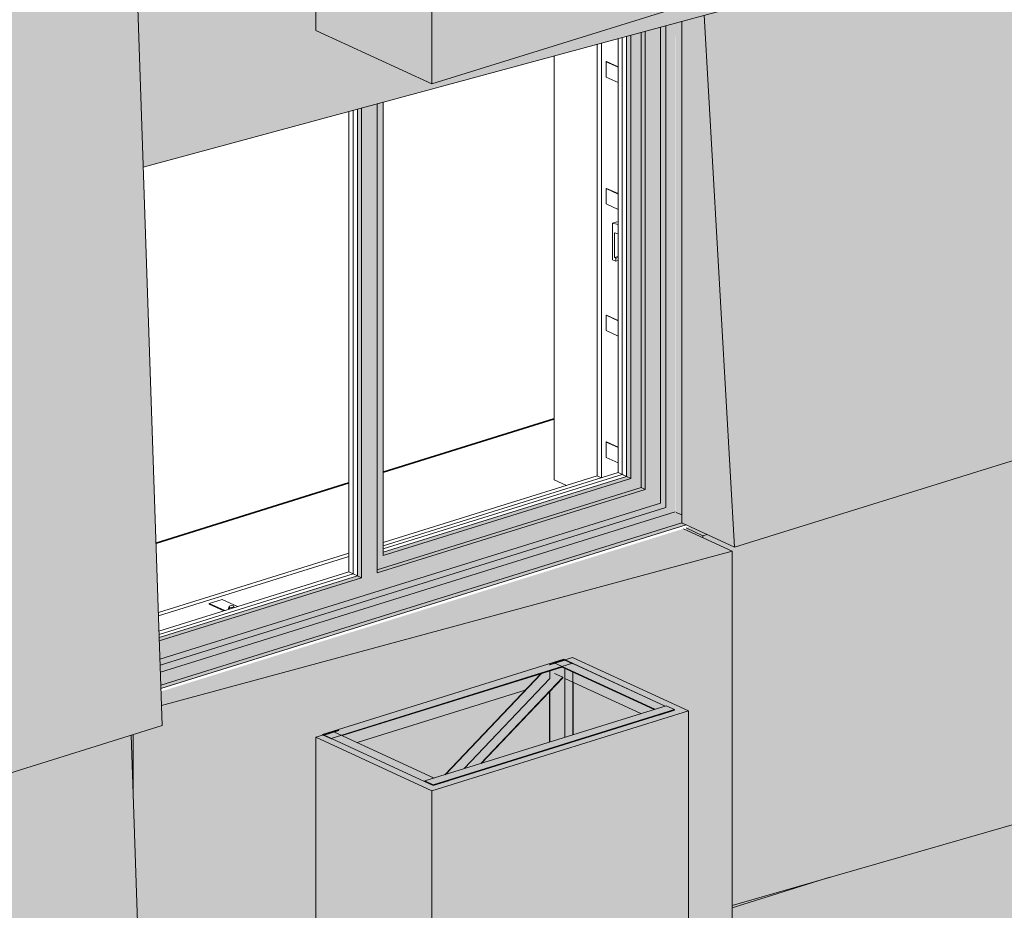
# Model space of a CAD drawing. Header units: millimetres. Extents: x -8357841 to -8326977, y -719205 to 18175.
# Tile 15 of 35: x -8336402 to -8333438, y -710086 to -707404. Entities that reach past the tile are written whole.
import ezdxf

# ---------------------------------------------------------------- set-up
doc = ezdxf.new("R2010")
doc.units = ezdxf.units.MM
for name, color, linetype, lineweight in [('Каркас_Импост', 7, 'Continuous', 18), ('Монтажный зазор', 7, 'Continuous', 18), ('Обобщенные модели', 7, 'Continuous', 18), ('Окна', 7, 'Continuous', 18), ('Остекление', 7, 'Continuous', 18), ('Стены', 7, 'Continuous', 18)]:
    doc.layers.add(name, color=color, linetype=linetype, lineweight=lineweight)

# ---------------------------------------------------------------- blocks, each defined once
blk = doc.blocks.new('Корп 1_Кассеты трапецевидные - Корп 1_Кассеты трапецевидные_Цвет 4-21129530-Корпус 2_ Фрагмент 1')
at = {"layer": 'Обобщенные модели', "true_color": 0xcbd0cc}
for points in [[(-9253714, -707121.8), (-9251911.6, -706633.4), (-9252056.3, -706566.8), (-9252087, -706576.4), (-9252085.7, -706576.9), (-9252056.1, -706567.9), (-9251914.8, -706633.6), (-9253714, -707120.6), (-9253760.4, -707098.9), (-9253731.4, -707089.8), (-9253732.6, -707089.2), (-9253763.5, -707098.9), (-9253731.4, -707113.7)], [(-9252085.7, -706650.8), (-9252085.7, -706650.3), (-9252085.7, -706576.9), (-9252087, -706576.4), (-9252086.7, -706650.3)], [(-9252056.3, -706671.9), (-9251914.2, -706633.4), (-9252056.3, -706567.8), (-9252056.3, -706657.4)], [(-9253714, -707127.7), (-9253714, -707121.8), (-9253763.5, -707098.9), (-9253763.5, -707104.9), (-9253714.3, -707127.5)]]:
    blk.add_hatch(color=254, dxfattribs=at).paths.add_polyline_path(points)
h = blk.add_hatch(color=254, dxfattribs=at)
h.paths.add_polyline_path([(-9253731.4, -707112.5), (-9253731.4, -707089.8), (-9253760.7, -707099), (-9253752.1, -707103)])
h.paths.add_polyline_path([(-9252085.7, -706679.8), (-9252056.3, -706671.9), (-9252056.3, -706567.8), (-9252085.7, -706576.9), (-9252085.7, -706666.5)])
h = blk.add_hatch(color=254, dxfattribs=at)
h.paths.add_polyline_path([(-9253683.4, -707848.2), (-9251911.2, -707368.3), (-9251911.2, -706633.6), (-9253714, -707121.8), (-9253714, -707127.7), (-9253707.7, -707130.6), (-9253684.8, -707806.1)])
h.paths.add_polyline_path([(-9252814.7, -707597.8), (-9253163.8, -707436.6), (-9253163.8, -707014.1), (-9253095.9, -706993), (-9253094.5, -706993.6), (-9253094.5, -707028.2), (-9253022, -707061.7), (-9253022.8, -707060), (-9253020.4, -707060), (-9252989.2, -707074.3), (-9252959.8, -707065.2), (-9252958.3, -707065.9), (-9252949.5, -707084.6), (-9252763.2, -706889.2), (-9252705.6, -706871.3), (-9252680.2, -706883), (-9252902.4, -707116.9), (-9252835.9, -707147.5), (-9252833.1, -707147.5), (-9252821.4, -707153), (-9252531.9, -707062.8), (-9252546.2, -707056.2), (-9252543.5, -707055.3), (-9252528.7, -707061.7), (-9252460.8, -707040.6), (-9252460.8, -706795), (-9252391.2, -706773.3), (-9252042.1, -706934.5), (-9252042.1, -707357), (-9252525.9, -707507.8)])
at = {"layer": 'Обобщенные модели', "lineweight": 35}
for p, q in [((-9252056.1, -706566.7), (-9252087, -706576.4)), ((-9252087, -706576.4), (-9252085.7, -706576.9)), ((-9252085.7, -706576.9), (-9252056.3, -706567.8)), ((-9252056.3, -706567.8), (-9251914.2, -706633.4)), ((-9251911.2, -706633.6), (-9252056.1, -706566.7)), ((-9253714, -707121.8), (-9251911.2, -706633.6)), ((-9251914.2, -706633.4), (-9253713.7, -707120.7)), ((-9253732.6, -707089.2), (-9253763.5, -707098.9)), ((-9253763.5, -707098.9), (-9253714, -707121.8)), ((-9253760.7, -707099), (-9253731.4, -707089.8)), ((-9253713.7, -707120.7), (-9253760.7, -707099)), ((-9253731.4, -707089.8), (-9253732.6, -707089.2))]:
    blk.add_line(p, q, dxfattribs=at)
at = {"layer": 'Обобщенные модели'}
for p, q in [((-9252087, -706650.2), (-9252087, -706576.4)), ((-9252085.7, -706679.9), (-9252085.7, -706576.9)), ((-9252056.3, -706567.8), (-9252056.3, -706672)), ((-9251911.2, -706633.6), (-9251911.2, -707368.3)), ((-9253763.5, -707098.9), (-9253763.5, -707105)), ((-9253731.4, -707089.8), (-9253731.4, -707112.5)), ((-9253714, -707127.7), (-9253714, -707121.8)), ((-9251911.2, -707368.3), (-9253683.4, -707848.2))]:
    blk.add_line(p, q, dxfattribs=at)
blk = doc.blocks.new('Корп 1_Кассеты трапецевидные - Корп 1_Кассеты трапецевидные_Цвет 5-21203229-Корпус 2_ Фрагмент 1')
at = {"layer": 'Обобщенные модели', "true_color": 0xb4b8b0}
blk.add_hatch(color=253, dxfattribs=at).paths.add_polyline_path([(-9254615.3, -709837.8), (-9253626.4, -709529.5), (-9253707.7, -707130.6), (-9254696.7, -707438.8), (-9254696.5, -707444.7), (-9254621.6, -707479.3), (-9254621.6, -708214), (-9254669.9, -708227.8), (-9254617.1, -709786.6)])
at = {"layer": 'Обобщенные модели'}
for p, q in [((-9253707.7, -707130.6), (-9253626.4, -709529.5)), ((-9253626.4, -709529.5), (-9254615.3, -709837.8))]:
    blk.add_line(p, q, dxfattribs=at)
blk = doc.blocks.new('Корп 1_Кассеты трапецевидные - Корп 1_Кассеты трапецевидные_Цвет 5-21122004-Корпус 2_ Фрагмент 1')
at = {"layer": 'Обобщенные модели', "true_color": 0xb4b8b0}
blk.add_hatch(color=253, dxfattribs=at).paths.add_polyline_path([(-9254615.3, -712611.8), (-9253626.4, -712303.6), (-9253719.4, -709558.5), (-9254615.3, -709837.8), (-9254701, -709798.2), (-9254710.6, -709801.2), (-9254710.3, -709809), (-9254621.6, -709849.9), (-9254621.6, -710988), (-9254669.9, -711001.8), (-9254617.2, -712554.1)])
at = {"layer": 'Обобщенные модели'}
blk.add_line((-9253719.4, -709558.5), (-9253626.4, -712303.6), dxfattribs=at)
blk = doc.blocks.new('Корп 1_Кассеты трапецевидные - Корп 1_Кассеты трапецевидные_Цвет 4-21129531-Корпус 2_ Фрагмент 1')
at = {"layer": 'Обобщенные модели', "true_color": 0xcbd0cc}
for points in [[(-9253628.5, -709469.3), (-9251911.2, -709004.2), (-9252057.4, -708936.8), (-9253629.9, -709426.8), (-9253628.7, -709463.3)], [(-9253714, -709719.9), (-9253714, -709556.8), (-9253719.4, -709558.5), (-9253715.4, -709678.1)]]:
    blk.add_hatch(color=254, dxfattribs=at).paths.add_polyline_path(points)
h = blk.add_hatch(color=254, dxfattribs=at)
h.paths.add_polyline_path([(-9253683.4, -710622.2), (-9251911.2, -710142.3), (-9251911.2, -709004.2), (-9253628.5, -709469.3), (-9253626.4, -709529.5), (-9253714, -709556.8), (-9253714, -709719.9), (-9253685.9, -710546.2)])
h.paths.add_polyline_path([(-9252814.7, -710373.6), (-9253163.8, -710212.4), (-9253163.8, -709564.7), (-9253143.5, -709557.5), (-9253143.5, -709556.2), (-9252417.2, -709329.9), (-9252414.4, -709331.2), (-9252391.2, -709324), (-9252042.1, -709485.1), (-9252042.1, -710132.8), (-9252679.7, -710331.5)])
h.paths.add_polyline_path([(-9252807.7, -709687.3), (-9252775.6, -709677.3), (-9252533.7, -709422.8), (-9253039.4, -709580.4), (-9252810.5, -709686)])
h.paths.add_polyline_path([(-9252664.9, -709642.8), (-9252460.8, -709579.2), (-9252460.8, -709428), (-9252636, -709612.4)])
at = {"layer": 'Обобщенные модели'}
for p, q in [((-9251911.2, -709004.2), (-9252057.4, -708936.8)), ((-9253628.5, -709469.3), (-9251911.2, -709004.2)), ((-9251911.2, -709004.2), (-9251911.2, -710142.3)), ((-9253714, -709719.9), (-9253714, -709556.8)), ((-9251911.2, -710142.3), (-9253683.4, -710622.2))]:
    blk.add_line(p, q, dxfattribs=at)
blk = doc.blocks.new('Корп 1_Кассеты трапецевидные - Корп 1_Кассеты трапецевидные_Цвет 2-21129603-Корпус 2_ Фрагмент 1')
at = {"layer": 'Обобщенные модели', "true_color": 0x51565c}
for points in [[(-9251903.3, -711768.4), (-9250914.4, -711460.1), (-9251008.8, -709811.4), (-9251647, -709995.6), (-9251911.2, -710077.9), (-9251911.2, -710142.3), (-9251995.2, -710165), (-9251906.7, -711709.2)], [(-9251911.2, -710077.9), (-9251647, -709994.8), (-9251911.2, -710070.8)], [(-9251903.3, -711768.4), (-9251995.2, -710165), (-9252062.1, -710183.2), (-9252062.1, -711695.1), (-9251909.8, -711765.4)]]:
    blk.add_hatch(color=251, dxfattribs=at).paths.add_polyline_path(points)
at = {"layer": 'Обобщенные модели'}
for p, q in [((-9251008.8, -709811.4), (-9250914.4, -711460.1)), ((-9251911.2, -710077.9), (-9251617, -709986.2)), ((-9251903.3, -711768.4), (-9251995.2, -710165)), ((-9252062.1, -710183.2), (-9252062.1, -711695.1)), ((-9250914.4, -711460.1), (-9251903.3, -711768.4)), ((-9252062.1, -711695.1), (-9252060.8, -711695.7)), ((-9252060.8, -711695.7), (-9251903.3, -711768.4))]:
    blk.add_line(p, q, dxfattribs=at)
blk = doc.blocks.new('Корп 1_Кассеты трапецевидные - Корп 1_Кассеты трапецевидные_Цвет 2-V79-Корпус 2_ Фрагмент 1')
at = {"layer": 'Обобщенные модели', "true_color": 0x51565c}
for points in [[(-9251903.3, -708992.5), (-9250914.4, -708684.3), (-9251008.7, -707037.4), (-9251693.1, -707234.1), (-9251911.2, -707302.1), (-9251911.2, -707368.3), (-9251995.1, -707391), (-9251906.8, -708931.4)], [(-9251911.2, -707302.1), (-9251693.1, -707234.1), (-9251911.2, -707296.8)], [(-9251903.3, -708992.5), (-9251995.1, -707391), (-9252062.1, -707409.2), (-9252062.1, -708919.2), (-9252049.5, -708925), (-9252048.9, -708925.3), (-9251909.8, -708989.5)]]:
    blk.add_hatch(color=251, dxfattribs=at).paths.add_polyline_path(points)
at = {"layer": 'Обобщенные модели'}
for p, q in [((-9251008.7, -707037.4), (-9250914.4, -708684.3)), ((-9251911.2, -707302.1), (-9251693.1, -707234.1)), ((-9252062.1, -707409.2), (-9252062.1, -708919.2)), ((-9251903.3, -708992.5), (-9251995.1, -707391)), ((-9250914.4, -708684.3), (-9251903.3, -708992.5)), ((-9252062.1, -708919.2), (-9252060.8, -708919.8)), ((-9252060.8, -708919.8), (-9252049.5, -708925)), ((-9252049.5, -708925), (-9251903.3, -708992.5))]:
    blk.add_line(p, q, dxfattribs=at)
blk = doc.blocks.new('Корп 1_Кассеты трапецевидные - Корп 1_Кассеты трапецевидные_Цвет 3-21129536-Корпус 2_ Фрагмент 1')
at = {"layer": 'Обобщенные модели', "true_color": 0x5d6970}
h = blk.add_hatch(color=251, dxfattribs=at)
h.paths.add_polyline_path([(-9251998.6, -708957.8), (-9251986.9, -708953.9), (-9252037.5, -708930.6), (-9252049.5, -708934.3), (-9252018.7, -708948.5)])
h.paths.add_polyline_path([(-9250916.5, -708646.8), (-9249381.7, -708205.8), (-9249514.8, -708144.3), (-9250920.2, -708582.3), (-9250917.3, -708632.9)])
h = blk.add_hatch(color=251, dxfattribs=at)
h.paths.add_polyline_path([(-9251911.2, -710070.8), (-9249381.7, -709343.9), (-9249381.7, -709301.8), (-9249994.7, -709492.9), (-9250343.8, -709331.7), (-9250343.8, -708684), (-9250323.5, -708676.8), (-9250323.5, -708675.5), (-9249597.2, -708449.1), (-9249594.4, -708450.4), (-9249571.2, -708443.2), (-9249381.7, -708530.7), (-9249381.7, -708205.8), (-9250916.5, -708646.8), (-9250914.4, -708684.3), (-9251903.3, -708992.5), (-9251986.3, -708954.2), (-9251998.6, -708957.8), (-9251998.6, -708963.9), (-9251911.2, -709004.2), (-9251911.2, -710003.6)])
h.paths.add_polyline_path([(-9249987.7, -708806.6), (-9249955.6, -708796.6), (-9249713.7, -708542), (-9250219.4, -708699.6), (-9249990.5, -708805.2)])
h.paths.add_polyline_path([(-9249844.9, -708762.1), (-9249640.8, -708698.5), (-9249640.8, -708547.2), (-9249696.8, -708606.2)])
blk.add_hatch(color=251, dxfattribs=at).paths.add_polyline_path([(-9251998.6, -708963.9), (-9251998.6, -708957.8), (-9252049.5, -708934.3), (-9252049.5, -708940.4), (-9252006.3, -708960.3)])
at = {"layer": 'Обобщенные модели', "lineweight": 35}
for p, q in [((-9249514.8, -708144.3), (-9249381.7, -708205.8)), ((-9249381.7, -708205.8), (-9249381.7, -708530.7)), ((-9249381.7, -709301.8), (-9249381.7, -709343.9))]:
    blk.add_line(p, q, dxfattribs=at)
at = {"layer": 'Обобщенные модели'}
for p, q in [((-9250916.5, -708646.8), (-9249381.7, -708205.8)), ((-9252049.5, -708934.3), (-9251998.6, -708957.8)), ((-9251998.6, -708957.8), (-9251986.3, -708954.2)), ((-9251998.6, -708963.9), (-9251998.6, -708957.8)), ((-9249381.7, -709343.9), (-9251911.2, -710070.8))]:
    blk.add_line(p, q, dxfattribs=at)
blk = doc.blocks.new('okna_rehau_dvupolnoe - 2310х1800 _створка и глухое_-V80-Корпус 2_ Фрагмент 1')
at = {"layer": 'Окна', "true_color": 0x373f43}
for points in [[(-9253633.2, -709329.2), (-9252126, -708859.4), (-9252126, -707426.5), (-9252172.4, -707439), (-9252172.4, -708818.4), (-9252979.7, -709070), (-9252979.7, -707657.7), (-9253026.1, -707670.2), (-9253026.1, -709084.4), (-9253635.1, -709274.2), (-9253633.2, -709328)], [(-9253632.6, -709347.5), (-9252110.6, -708873), (-9252110.6, -707422.3), (-9252126, -707426.5), (-9252126.6, -708859.6), (-9253633.2, -709329.8), (-9253633, -709335.2)], [(-9252979.7, -709060.2), (-9252185.1, -708812.5), (-9252185.1, -707442.5), (-9252216, -707450.8), (-9252216, -708785.1), (-9252961.5, -709017.5), (-9252961.5, -707652.7), (-9252979.7, -707657.7), (-9252979.7, -709059.6)], [(-9252172.4, -708818.4), (-9252172.4, -707439), (-9252185.1, -707442.5), (-9252185.1, -708812.5), (-9252174.9, -708817.2)], [(-9252216, -708785.1), (-9252216, -707450.8), (-9252228.7, -707454.3), (-9252228.7, -708779.3), (-9252219.3, -708783.6)], [(-9253026.1, -709084.4), (-9253026.1, -707670.2), (-9253038.8, -707673.7), (-9253038.8, -709078.6), (-9253030.3, -709082.5)], [(-9252961.5, -709017.5), (-9252216, -708785.1), (-9252228.7, -708779.3), (-9252961.5, -709007.7), (-9252961.5, -709011.6)]]:
    blk.add_hatch(color=149, dxfattribs=at).paths.add_polyline_path(points)
h = blk.add_hatch(color=149, dxfattribs=at)
h.paths.add_polyline_path([(-9253635.1, -709274.2), (-9253026.1, -709084.4), (-9253038.8, -709078.6), (-9253635.4, -709264.5), (-9253635.3, -709266.7)])
h.paths.add_polyline_path([(-9252979.7, -709070), (-9252172.4, -708818.4), (-9252185.1, -708812.5), (-9252979.7, -709060.2), (-9252979.7, -709067)])
at = {"layer": 'Каркас_Импост'}
for p, q in [((-9252185.1, -708812.5), (-9252185.1, -707442.5)), ((-9252172.4, -708818.4), (-9252172.4, -707439)), ((-9252126, -707426.5), (-9252126, -708859.4)), ((-9252216, -707450.8), (-9252216, -708785.1)), ((-9253026.1, -709084.4), (-9253026.1, -707670.2)), ((-9252979.7, -709070), (-9252979.7, -707657.7)), ((-9252961.5, -707652.7), (-9252961.5, -709017.5)), ((-9252961.5, -709017.5), (-9252216, -708785.1)), ((-9252216, -708785.1), (-9252228.7, -708779.3)), ((-9252979.7, -709060.2), (-9252185.1, -708812.5)), ((-9252979.7, -709070), (-9252172.4, -708818.4)), ((-9252172.4, -708818.4), (-9252185.1, -708812.5)), ((-9252126, -708859.4), (-9253633.2, -709329.2)), ((-9253635.1, -709274.2), (-9253026.1, -709084.4)), ((-9253038.8, -709078.6), (-9253026.1, -709084.4))]:
    blk.add_line(p, q, dxfattribs=at)
at = {"layer": 'Каркас_Импост', "color": 250, "true_color": 0x212527}
for p, q in [((-9252254.1, -708767.5), (-9252254.1, -707461.2)), ((-9253064.2, -707680.5), (-9253064.2, -709066.8)), ((-9252270.7, -708016.7), (-9252258.3, -708012.8)), ((-9252270.7, -708016.7), (-9252254.1, -708020.7)), ((-9252270.7, -708126.8), (-9252270.7, -708016.7)), ((-9252254.1, -708013.8), (-9252258.3, -708012.8)), ((-9252254.1, -708048.5), (-9252264.4, -708046)), ((-9252264.4, -708120.4), (-9252264.4, -708046)), ((-9252264.4, -708120.4), (-9252254.1, -708117.2)), ((-9252261.2, -708121.9), (-9252264.4, -708120.4)), ((-9252254.1, -708119.7), (-9252261.2, -708121.9)), ((-9252261.2, -708131.2), (-9252261.2, -708121.9)), ((-9252270.7, -708126.8), (-9252261.2, -708131.2)), ((-9252261.2, -708131.2), (-9252254.1, -708128.9)), ((-9252961.5, -708988), (-9252254.1, -708767.5)), ((-9252228.7, -708779.3), (-9252254.1, -708767.5)), ((-9253064.2, -709066.8), (-9253636.1, -709245.1)), ((-9253064.2, -709066.8), (-9253038.8, -709078.6))]:
    blk.add_line(p, q, dxfattribs=at)
at = {"layer": 'Монтажный зазор'}
for p, q in [((-9252126, -707426.5), (-9252126, -708859.4)), ((-9252110.6, -708873.1), (-9252110.6, -707422.3)), ((-9252126, -708859.4), (-9253633.2, -709329.2)), ((-9253632.6, -709347.5), (-9252110.6, -708873.1))]:
    blk.add_line(p, q, dxfattribs=at)
at = {"layer": 'Остекление', "color": 250, "true_color": 0x212527}
for p, q in [((-9252241.4, -707457.7), (-9252241.4, -708773.4)), ((-9253051.5, -707677.1), (-9253051.5, -709072.7)), ((-9252241.4, -708773.4), (-9252961.5, -708997.8)), ((-9252241.4, -708773.4), (-9252228.7, -708779.3)), ((-9253051.5, -709072.7), (-9253635.7, -709254.8)), ((-9253051.5, -709072.7), (-9253038.8, -709078.6))]:
    blk.add_line(p, q, dxfattribs=at)
at = {"layer": 'Остекление'}
for p, q in [((-9252228.7, -708779.3), (-9252228.7, -707454.3)), ((-9253038.8, -709078.6), (-9253038.8, -707673.7)), ((-9252961.5, -709007.7), (-9252228.7, -708779.3)), ((-9253635.4, -709264.5), (-9253038.8, -709078.6))]:
    blk.add_line(p, q, dxfattribs=at)
blk = doc.blocks.new('Корзинка под кондиционер - Корзинка под кондиционер-21323725-Корпус 2_ Фрагмент 1')
at = {"layer": 'Обобщенные модели', "true_color": 0xcbd0cc}
for points in [[(-9252814.7, -707175.3), (-9252042.1, -706934.5), (-9252391.2, -706773.3), (-9252414.4, -706780.6), (-9252084.3, -706932.9), (-9252810.5, -707159.3), (-9253140.7, -707006.9), (-9253163.8, -707014.1), (-9252844.8, -707161.4)], [(-9252814.7, -707597.8), (-9252042.1, -707357), (-9252042.1, -706934.5), (-9252814.7, -707175.3), (-9252814.7, -707507.8)], [(-9252814.7, -707597.8), (-9252814.7, -707175.3), (-9253163.8, -707014.1), (-9253163.8, -707436.6), (-9252943.7, -707538.2)]]:
    blk.add_hatch(color=254, dxfattribs=at).paths.add_polyline_path(points)
h = blk.add_hatch(color=254, dxfattribs=at)
h.paths.add_polyline_path([(-9252389, -707020.1), (-9252266.3, -706871.7), (-9252236.9, -706862.5), (-9252389, -706792.8), (-9252389, -706965.2)])
h.paths.add_polyline_path([(-9252304.6, -707001.6), (-9252132, -706947.4), (-9252132, -706946.7), (-9252111.4, -706940.3), (-9252111.4, -706921.7), (-9252109.7, -706921.2), (-9252203.6, -706878.4), (-9252304.2, -707001.1)])
at = {"layer": 'Обобщенные модели', "lineweight": 35}
for p, q in [((-9252391.2, -706773.3), (-9252414.4, -706780.6)), ((-9252414.4, -706780.6), (-9252084.3, -706932.9)), ((-9252042.1, -706934.5), (-9252391.2, -706773.3)), ((-9252814.7, -707175.3), (-9252042.1, -706934.5)), ((-9252084.3, -706932.9), (-9252810.5, -707159.3)), ((-9253140.7, -707006.9), (-9253163.8, -707014.1)), ((-9253163.8, -707014.1), (-9252814.7, -707175.3)), ((-9252810.5, -707159.3), (-9253140.7, -707006.9))]:
    blk.add_line(p, q, dxfattribs=at)
at = {"layer": 'Обобщенные модели'}
for p, q in [((-9252042.1, -707357), (-9252042.1, -706934.5)), ((-9253163.8, -707436.6), (-9253163.8, -707014.1)), ((-9252814.7, -707597.8), (-9252814.7, -707175.3)), ((-9252042.1, -707357), (-9252814.7, -707597.8)), ((-9252814.7, -707597.8), (-9253163.8, -707436.6))]:
    blk.add_line(p, q, dxfattribs=at)
blk = doc.blocks.new('Корзинка под кондиционер - Корзинка под кондиционер-V85-Корпус 2_ Фрагмент 1')
at = {"layer": 'Обобщенные модели', "true_color": 0xcbd0cc}
for points in [[(-9252814.7, -709725.9), (-9252042.1, -709485.1), (-9252391.8, -709324.1), (-9252414.4, -709331.2), (-9252112.3, -709470.6), (-9252109.7, -709469.8), (-9252084.3, -709481.5), (-9252084.3, -709483.5), (-9252810.5, -709709.9), (-9253140.7, -709557.5), (-9253163.8, -709564.7), (-9252817, -709724.8)], [(-9252389, -709556.9), (-9252185.8, -709493.5), (-9252389, -709399.7), (-9252389, -709485.1)], [(-9252814.7, -710373.6), (-9252042.1, -710132.8), (-9252042.1, -709485.1), (-9252814.7, -709725.9), (-9252814.7, -710329.2)], [(-9252814.7, -710373.6), (-9252814.7, -709725.9), (-9253163.8, -709564.7), (-9253163.8, -710212.4), (-9252910.9, -710329.2)]]:
    blk.add_hatch(color=254, dxfattribs=at).paths.add_polyline_path(points)
at = {"layer": 'Обобщенные модели'}
for p, q in [((-9252391.2, -709324), (-9252414.4, -709331.2)), ((-9252414.4, -709331.2), (-9252112.3, -709470.6)), ((-9252042.1, -709485.1), (-9252391.2, -709324)), ((-9252814.7, -709725.9), (-9252042.1, -709485.1)), ((-9252084.3, -709483.5), (-9252810.5, -709709.9)), ((-9252042.1, -710132.8), (-9252042.1, -709485.1)), ((-9253140.7, -709557.5), (-9253163.8, -709564.7)), ((-9253163.8, -709564.7), (-9252814.7, -709725.9)), ((-9253163.8, -710212.4), (-9253163.8, -709564.7)), ((-9252810.5, -709709.9), (-9253140.7, -709557.5)), ((-9252814.7, -710373.6), (-9252814.7, -709725.9)), ((-9252042.1, -710132.8), (-9252814.7, -710373.6)), ((-9252814.7, -710373.6), (-9253163.8, -710212.4))]:
    blk.add_line(p, q, dxfattribs=at)
blk = doc.blocks.new('HILTI_s_Профиль_MFT-L - Профиль MFT-L 60x40x2_2 6m-V86-Корпус 2_ Фрагмент 1')
at = {"layer": 'Обобщенные модели'}
for p, q in [((-9252835.9, -709698.2), (-9252810.5, -709709.9)), ((-9252810.5, -709709.9), (-9252764.2, -709695.4))]:
    blk.add_line(p, q, dxfattribs=at)
blk = doc.blocks.new('HILTI_s_Профиль_MFT-L - Профиль MFT-L 60x40x2_2 6m-V87-Корпус 2_ Фрагмент 1')
at = {"layer": 'Обобщенные модели'}
blk.add_line((-9252130.6, -709498), (-9252084.3, -709483.5), dxfattribs=at)
blk = doc.blocks.new('HILTI_s_Профиль_MFT-L - Профиль MFT-L 60x40x2_2 6m-V88-Корпус 2_ Фрагмент 1')
at = {"layer": 'Обобщенные модели'}
for p, q in [((-9253095.9, -709543.6), (-9253142.3, -709558)), ((-9253139.2, -709558.1), (-9253094.5, -709544.2)), ((-9253094.5, -709544.2), (-9253095.9, -709543.6)), ((-9253142.3, -709558), (-9253116.9, -709569.7)), ((-9253115.2, -709569.2), (-9253139.2, -709558.1)), ((-9253116.9, -709569.7), (-9253115.2, -709569.2))]:
    blk.add_line(p, q, dxfattribs=at)
blk = doc.blocks.new('HILTI_s_Профиль_MFT-L - Профиль MFT-L 60x40x2_2 6m-V89-Корпус 2_ Фрагмент 1')
at = {"layer": 'Обобщенные модели', "true_color": 0xf4f4f4}
for points in [[(-9252459.4, -709578.8), (-9252414.7, -709564.9), (-9252414.7, -709357), (-9252422.7, -709353.3), (-9252459.4, -709364.7), (-9252459.4, -709388.2), (-9252444.9, -709373), (-9252420.2, -709385.2), (-9252459.4, -709426.5), (-9252459.4, -709485.1)], [(-9252414.7, -709564.9), (-9252390.7, -709557.4), (-9252390.7, -709398.9), (-9252414.7, -709387.9), (-9252414.7, -709485.1)], [(-9252460.8, -709579.2), (-9252459.4, -709578.8), (-9252459.4, -709426.5), (-9252460.8, -709428), (-9252460.8, -709485.1)], [(-9252390.7, -709557.4), (-9252389, -709556.9), (-9252389, -709399.7), (-9252390.7, -709398.9), (-9252390.7, -709485.1)]]:
    blk.add_hatch(color=7, dxfattribs=at).paths.add_polyline_path(points)
at = {"layer": 'Обобщенные модели'}
for p, q in [((-9252414.4, -709331.2), (-9252460.8, -709345.6)), ((-9252459.4, -709346.3), (-9252414.7, -709332.4)), ((-9252414.7, -709332.4), (-9252390.7, -709343.4)), ((-9252389, -709342.9), (-9252414.4, -709331.2)), ((-9252460.8, -709345.6), (-9252459.4, -709346.3)), ((-9252459.4, -709364.7), (-9252459.4, -709388.2)), ((-9252414.7, -709357), (-9252414.7, -709564.9)), ((-9252390.7, -709343.4), (-9252389, -709342.9)), ((-9252390.7, -709368), (-9252390.7, -709557.4)), ((-9252460.8, -709428), (-9252460.8, -709579.2)), ((-9252459.4, -709426.5), (-9252459.4, -709578.8)), ((-9252389, -709399.7), (-9252389, -709556.9))]:
    blk.add_line(p, q, dxfattribs=at)
blk = doc.blocks.new('HILTI_s_Профиль_MFT-L - Профиль MFT-L 60x40x2_2 6m-20934209-Корпус 2_ Фрагмент 1')
at = {"layer": 'Обобщенные модели', "true_color": 0xf4f4f4}
for points in [[(-9252143.2, -709480.2), (-9252112.3, -709470.6), (-9252391.8, -709341.6), (-9252422.7, -709351.2), (-9252165.9, -709469.8)], [(-9252145.8, -709481.1), (-9252143.2, -709480.2), (-9252422.7, -709351.2), (-9252422.7, -709353.3), (-9252170.3, -709469.8)], [(-9252185.8, -709493.5), (-9252145.8, -709481.1), (-9252414.7, -709357), (-9252414.4, -709388), (-9252187.9, -709492.5)]]:
    blk.add_hatch(color=7, dxfattribs=at).paths.add_polyline_path(points)
at = {"layer": 'Обобщенные модели'}
for p, q in [((-9252446.7, -709340.2), (-9252415.8, -709330.5)), ((-9252112.3, -709470.6), (-9252415.8, -709330.5)), ((-9252446.7, -709340.2), (-9252143.2, -709480.2)), ((-9252422.7, -709353.3), (-9252145.8, -709481.1)), ((-9252414.7, -709387.9), (-9252185.8, -709493.5))]:
    blk.add_line(p, q, dxfattribs=at)
blk = doc.blocks.new('HILTI_s_Профиль_MFT-L - Профиль MFT-L 60x40x2_2 6m-20934210-Корпус 2_ Фрагмент 1')
at = {"layer": 'Обобщенные модели', "true_color": 0xf4f4f4}
blk.add_hatch(color=7, dxfattribs=at).paths.add_polyline_path([(-9252835.9, -709698.2), (-9252835.9, -709696.1), (-9252807.7, -709687.3), (-9253087.2, -709558.3), (-9253118.1, -709568), (-9252840.3, -709696.1)])
at = {"layer": 'Обобщенные модели'}
for p, q in [((-9253140.7, -709557.5), (-9253109.8, -709547.9)), ((-9253140.7, -709557.5), (-9252810.5, -709709.9)), ((-9252807.7, -709687.3), (-9253109.8, -709547.9)), ((-9252779.6, -709700.3), (-9252810.5, -709709.9))]:
    blk.add_line(p, q, dxfattribs=at)
blk = doc.blocks.new('HILTI_s_Профиль_MFT-L - Профиль MFT-L 60x40x2_2 6m-V90-Корпус 2_ Фрагмент 1')
at = {"layer": 'Обобщенные модели', "true_color": 0xf4f4f4}
for points in [[(-9252810.5, -709707.9), (-9252084.3, -709481.5), (-9252109.7, -709469.8), (-9252835.9, -709696.1), (-9252814.7, -709706)], [(-9252810.5, -709709.9), (-9252084.3, -709483.5), (-9252084.3, -709481.5), (-9252810.5, -709707.9)], [(-9252810.5, -709709.9), (-9252810.5, -709707.9), (-9252835.9, -709696.1), (-9252835.9, -709698.2), (-9252811.9, -709709.3)]]:
    blk.add_hatch(color=7, dxfattribs=at).paths.add_polyline_path(points)
at = {"layer": 'Обобщенные модели'}
for p, q in [((-9252109.7, -709469.8), (-9252835.9, -709696.1)), ((-9252810.5, -709707.9), (-9252084.3, -709481.5)), ((-9252109.7, -709469.8), (-9252084.3, -709481.5)), ((-9252084.3, -709481.5), (-9252084.3, -709483.5)), ((-9252810.5, -709707.9), (-9252835.9, -709696.1)), ((-9252835.9, -709696.1), (-9252835.9, -709698.2)), ((-9252835.9, -709698.2), (-9252811.9, -709709.3)), ((-9252810.5, -709709.9), (-9252810.5, -709707.9))]:
    blk.add_line(p, q, dxfattribs=at)
blk = doc.blocks.new('HILTI_s_Профиль_MFT-L - Профиль MFT-L 60x40x2_2 6m-20934204-Корпус 2_ Фрагмент 1')
at = {"layer": 'Обобщенные модели', "true_color": 0xf4f4f4}
for points in [[(-9253118.1, -709568), (-9252391.8, -709341.6), (-9252417.2, -709329.9), (-9253143.5, -709556.2), (-9253119.6, -709567.3)], [(-9253084.5, -709559.5), (-9252422.7, -709352.5), (-9252422.7, -709351.2), (-9253087.2, -709558.3)], [(-9253039.4, -709580.4), (-9252533.7, -709422.8), (-9252486.6, -709373.2), (-9253084.5, -709559.5), (-9253055.2, -709573.1)], [(-9253143.5, -709558.4), (-9253140.7, -709557.5), (-9253143.5, -709556.2), (-9253143.5, -709558.1)]]:
    blk.add_hatch(color=7, dxfattribs=at).paths.add_polyline_path(points)
at = {"layer": 'Обобщенные модели'}
for p, q in [((-9252417.2, -709329.9), (-9253143.5, -709556.2)), ((-9252417.2, -709329.9), (-9252391.8, -709341.6)), ((-9253118.1, -709568), (-9252391.8, -709341.6)), ((-9253084.5, -709559.5), (-9252422.7, -709353.3)), ((-9253039.4, -709580.4), (-9252533.7, -709422.8)), ((-9253143.5, -709556.2), (-9253143.5, -709558.4)), ((-9253118.1, -709568), (-9253143.5, -709556.2))]:
    blk.add_line(p, q, dxfattribs=at)
blk = doc.blocks.new('HILTI_s_Профиль_MFT-L - Профиль MFT-L 40x40x1_8 6m-V91-Корпус 2_ Фрагмент 1')
at = {"layer": 'Обобщенные модели', "true_color": 0xf4f4f4}
for points in [[(-9252773.2, -709676.6), (-9252717.1, -709659.1), (-9252459.6, -709388.1), (-9252459.6, -709364.8), (-9252484.6, -709372.8), (-9252679.7, -709578.1)], [(-9252775.6, -709677.3), (-9252773.2, -709676.6), (-9252485.5, -709372.8), (-9252486.6, -709373.2), (-9252679.7, -709576.4)], [(-9252717.1, -709659.1), (-9252667.6, -709643.7), (-9252420.9, -709384), (-9252445.1, -709373.2), (-9252679.7, -709619.7)], [(-9252667.6, -709643.7), (-9252664.9, -709642.8), (-9252420.2, -709385.2), (-9252420.9, -709384), (-9252516.9, -709485.1)]]:
    blk.add_hatch(color=7, dxfattribs=at).paths.add_polyline_path(points)
at = {"layer": 'Обобщенные модели'}
for p, q in [((-9252775.6, -709677.3), (-9252486.6, -709373.2)), ((-9252773.2, -709676.6), (-9252484.3, -709372.5)), ((-9252717.1, -709659.1), (-9252459.4, -709387.8)), ((-9252667.6, -709643.7), (-9252420.9, -709384)), ((-9252664.9, -709642.8), (-9252420.2, -709385.2)), ((-9252445.1, -709372.8), (-9252420.9, -709384)), ((-9252420.9, -709384), (-9252420.2, -709385.2))]:
    blk.add_line(p, q, dxfattribs=at)
blk = doc.blocks.new('hilti_s_anker_hus3-h - Анкер-шуруп HUS3-HF 8x60 25_5_--20791527-Корпус 2_ Фрагмент 1')
at = {"layer": 'Обобщенные модели', "color": 250, "true_color": 0x212527}
for p, q in [((-9253426.6, -709176.3), (-9253426.6, -709177.9)), ((-9253419.1, -709168.1), (-9253424.9, -709169.9)), ((-9253424.9, -709169.9), (-9253423.6, -709172.7)), ((-9253424.9, -709169.9), (-9253424.9, -709175.3)), ((-9253423.6, -709178.1), (-9253424.9, -709175.3)), ((-9253424.6, -709178.4), (-9253423.5, -709178.9)), ((-9253423.6, -709172.7), (-9253416.6, -709173.7)), ((-9253423.6, -709178.1), (-9253423.6, -709172.7)), ((-9253422, -709178.4), (-9253423.6, -709178.1)), ((-9253412, -709169.1), (-9253419.1, -709168.1)), ((-9253416.6, -709173.7), (-9253410.8, -709171.9)), ((-9253416.6, -709173.7), (-9253416.6, -709176.7)), ((-9253410.8, -709171.9), (-9253412, -709169.1)), ((-9253410.8, -709171.9), (-9253410.8, -709174.9))]:
    blk.add_line(p, q, dxfattribs=at)
for points in [[(-9253425, -709174.4, 0), (-9253426, -709175.2, 0), (-9253426.6, -709176, 0), (-9253426.5, -709176.9, 0), (-9253425.8, -709177.7, 0), (-9253424.6, -709178.4, 0)], [(-9253425.8, -709179.3, 0), (-9253426.5, -709178.4, 0), (-9253426.6, -709177.6, 0)]]:
    blk.add_polyline3d(points, dxfattribs=at)
blk = doc.blocks.new('HILTI_s_СПК_Пластина крепежная - HILTI_s_СПК_Пластина крепежная-21151140-Корпус 2_ Фрагмент 1')
at = {"layer": 'Обобщенные модели', "color": 250, "true_color": 0x212527}
for p, q in [((-9253446.1, -709149.9), (-9253484.8, -709161.9)), ((-9253446.1, -709149.9), (-9253399.6, -709171.4)), ((-9253438.2, -709183.4), (-9253484.8, -709161.9)), ((-9253484.8, -709161.9), (-9253484.8, -709163.8)), ((-9253484.8, -709163.8), (-9253440.6, -709184.2))]:
    blk.add_line(p, q, dxfattribs=at)
blk = doc.blocks.new('HILTI_s_СПК_Пластина крепежная - HILTI_s_СПК_Пластина крепежная-21151139-Корпус 2_ Фрагмент 1')
at = {"layer": 'Обобщенные модели', "color": 250, "true_color": 0x212527}
for p, q in [((-9252288.5, -707530.3), (-9252290.1, -707530.7)), ((-9252290.1, -707530.7), (-9252254.1, -707547.4)), ((-9252290.1, -707530.7), (-9252290.1, -707577)), ((-9252254.1, -707546.2), (-9252288.5, -707530.3)), ((-9252254.1, -707593.6), (-9252290.1, -707577))]:
    blk.add_line(p, q, dxfattribs=at)
blk = doc.blocks.new('HILTI_s_СПК_Пластина крепежная - HILTI_s_СПК_Пластина крепежная-V142-Корпус 2_ Фрагмент 1')
at = {"layer": 'Обобщенные модели', "color": 250, "true_color": 0x212527}
for p, q in [((-9252288.5, -708293.6), (-9252290.1, -708294.1)), ((-9252290.1, -708294.1), (-9252254.1, -708310.7)), ((-9252290.1, -708294.1), (-9252290.1, -708340.4)), ((-9252254.1, -708309.5), (-9252288.5, -708293.6)), ((-9252254.1, -708357), (-9252290.1, -708340.4))]:
    blk.add_line(p, q, dxfattribs=at)
blk = doc.blocks.new('HILTI_s_СПК_Профиль 97х157 - Профиль для окна на выносе-21151141-Корпус 2_ Фрагмент 1')
at = {"layer": 'Обобщенные модели', "true_color": 0xbdbbb9}
for points in [[(-9252080.3, -708887.1), (-9252080.3, -707414.1), (-9252110.6, -707422.3), (-9252110.6, -708873.1), (-9252082.1, -708886.2)], [(-9252079.4, -708887.4), (-9252079.7, -707413.9), (-9252080.3, -707414.1), (-9252079.5, -708887.4)]]:
    blk.add_hatch(color=9, dxfattribs=at).paths.add_polyline_path(points)

msp = doc.modelspace()

# ---------------------------------------------------------------- hatches: boundary and pattern name
at = {"layer": 'Обобщенные модели', "true_color": 0x7f7f7f}
for points in [[(-8334408.7, -708895.4), (-8334408.8, -707409.2), (-8334426.1, -707413.9), (-8334426.1, -708887.4), (-8334408.8, -708895.4)], [(-8335978.5, -709369.1), (-8334429.7, -708885.8), (-8334457.2, -708873.1), (-8335979.3, -709347.5), (-8335978.6, -709367.3)], [(-8335977.2, -709408), (-8334408.7, -708918.5), (-8334408.8, -708895.4), (-8334429, -708886.2), (-8335978.5, -709369.1), (-8335977.3, -709406)], [(-8335976.9, -709417.7), (-8334396.8, -708924.7), (-8334409.1, -708919.2), (-8335977.2, -709408), (-8335977, -709415.7)]]:
    msp.add_hatch(color=8, dxfattribs=at).paths.add_polyline_path(points)

# ---------------------------------------------------------------- linework, layer by layer
at = {"layer": 'Обобщенные модели', "color": 250, "true_color": 0x212527}
for p, q in [((-8334663.7, -708777.7), (-8334663.7, -707478.2)), ((-8334651, -707474.8), (-8334651, -708783.2)), ((-8334651, -708783.2), (-8334651, -707474.8)), ((-8334793.5, -708789.1), (-8334793.5, -707513.3)), ((-8334793.5, -707513.3), (-8334793.5, -708789.1)), ((-8335308.2, -708978.6), (-8334663.7, -708777.7)), ((-8334755.9, -708806.4), (-8334793.5, -708789.1)), ((-8334663.7, -708777.7), (-8334651.5, -708783.3)), ((-8335984.6, -709189.4), (-8335410.9, -709010.5)), ((-8335410.9, -709020.4), (-8335984.3, -709199.1)), ((-8335984.3, -709199.1), (-8335410.9, -709020.4))]:
    msp.add_line(p, q, dxfattribs=at)
at = {"layer": 'Обобщенные модели', "color": 250, "lineweight": 35, "true_color": 0x212527}
for p, q in [((-8335308.2, -708766.9), (-8334793.5, -708606.4)), ((-8335991.7, -708979.9), (-8335410.9, -708798.8))]:
    msp.add_line(p, q, dxfattribs=at)
at = {"layer": 'Обобщенные модели'}
for p, q in [((-8334428.8, -708886.1), (-8335978.5, -709369.1)), ((-8335978.5, -709369.1), (-8334428.8, -708886.1)), ((-8334425.5, -708887.6), (-8334408.7, -708895.4)), ((-8334408.9, -708919.2), (-8335977.2, -709408)), ((-8335977.2, -709408), (-8334408.9, -708919.2)), ((-8334396.2, -708925), (-8335976.9, -709417.7))]:
    msp.add_line(p, q, dxfattribs=at)
at = {"layer": 'Стены'}
msp.add_line((-8334457.2, -707422.3), (-8334457.2, -708873.1), dxfattribs=at)

# ---------------------------------------------------------------- block references
at = {"layer": 'Обобщенные модели'}
for name in ['Корп 1_Кассеты трапецевидные - Корп 1_Кассеты трапецевидные_Цвет 4-21129530-Корпус 2_ Фрагмент 1', 'Корзинка под кондиционер - Корзинка под кондиционер-21323725-Корпус 2_ Фрагмент 1', 'Корп 1_Кассеты трапецевидные - Корп 1_Кассеты трапецевидные_Цвет 2-V79-Корпус 2_ Фрагмент 1', 'Корп 1_Кассеты трапецевидные - Корп 1_Кассеты трапецевидные_Цвет 5-21203229-Корпус 2_ Фрагмент 1', 'HILTI_s_СПК_Профиль 97х157 - Профиль для окна на выносе-21151141-Корпус 2_ Фрагмент 1', 'Корп 1_Кассеты трапецевидные - Корп 1_Кассеты трапецевидные_Цвет 3-21129536-Корпус 2_ Фрагмент 1', 'Корп 1_Кассеты трапецевидные - Корп 1_Кассеты трапецевидные_Цвет 4-21129531-Корпус 2_ Фрагмент 1', 'Корзинка под кондиционер - Корзинка под кондиционер-V85-Корпус 2_ Фрагмент 1', 'HILTI_s_Профиль_MFT-L - Профиль MFT-L 60x40x2_2 6m-20934204-Корпус 2_ Фрагмент 1', 'HILTI_s_Профиль_MFT-L - Профиль MFT-L 60x40x2_2 6m-V89-Корпус 2_ Фрагмент 1', 'HILTI_s_Профиль_MFT-L - Профиль MFT-L 60x40x2_2 6m-20934209-Корпус 2_ Фрагмент 1', 'HILTI_s_Профиль_MFT-L - Профиль MFT-L 40x40x1_8 6m-V91-Корпус 2_ Фрагмент 1', 'HILTI_s_Профиль_MFT-L - Профиль MFT-L 60x40x2_2 6m-V90-Корпус 2_ Фрагмент 1', 'HILTI_s_Профиль_MFT-L - Профиль MFT-L 60x40x2_2 6m-V87-Корпус 2_ Фрагмент 1', 'HILTI_s_Профиль_MFT-L - Профиль MFT-L 60x40x2_2 6m-V88-Корпус 2_ Фрагмент 1', 'Корп 1_Кассеты трапецевидные - Корп 1_Кассеты трапецевидные_Цвет 5-21122004-Корпус 2_ Фрагмент 1', 'HILTI_s_Профиль_MFT-L - Профиль MFT-L 60x40x2_2 6m-20934210-Корпус 2_ Фрагмент 1', 'HILTI_s_Профиль_MFT-L - Профиль MFT-L 60x40x2_2 6m-V86-Корпус 2_ Фрагмент 1', 'Корп 1_Кассеты трапецевидные - Корп 1_Кассеты трапецевидные_Цвет 2-21129603-Корпус 2_ Фрагмент 1']:
    msp.add_blockref(name, (917653.3, 0), dxfattribs=at)
at = {"layer": 'Обобщенные модели', "color": 250, "true_color": 0x212527}
for name, p in [('HILTI_s_СПК_Пластина крепежная - HILTI_s_СПК_Пластина крепежная-21151139-Корпус 2_ Фрагмент 1', (917653.3, 0)), ('HILTI_s_СПК_Пластина крепежная - HILTI_s_СПК_Пластина крепежная-21151139-Корпус 2_ Фрагмент 1', (917653.3, -381.7)), ('HILTI_s_СПК_Пластина крепежная - HILTI_s_СПК_Пластина крепежная-V142-Корпус 2_ Фрагмент 1', (917653.3, 0)), ('HILTI_s_СПК_Пластина крепежная - HILTI_s_СПК_Пластина крепежная-V142-Корпус 2_ Фрагмент 1', (917653.3, -381.7)), ('HILTI_s_СПК_Пластина крепежная - HILTI_s_СПК_Пластина крепежная-21151140-Корпус 2_ Фрагмент 1', (917653.3, 0)), ('hilti_s_anker_hus3-h - Анкер-шуруп HUS3-HF 8x60 25_5_--20791527-Корпус 2_ Фрагмент 1', (917653.3, 0))]:
    msp.add_blockref(name, p, dxfattribs=at)
at = {"layer": 'Окна'}
msp.add_blockref('okna_rehau_dvupolnoe - 2310х1800 _створка и глухое_-V80-Корпус 2_ Фрагмент 1', (917653.3, 0), dxfattribs=at)

doc.saveas('drawing.dxf')
